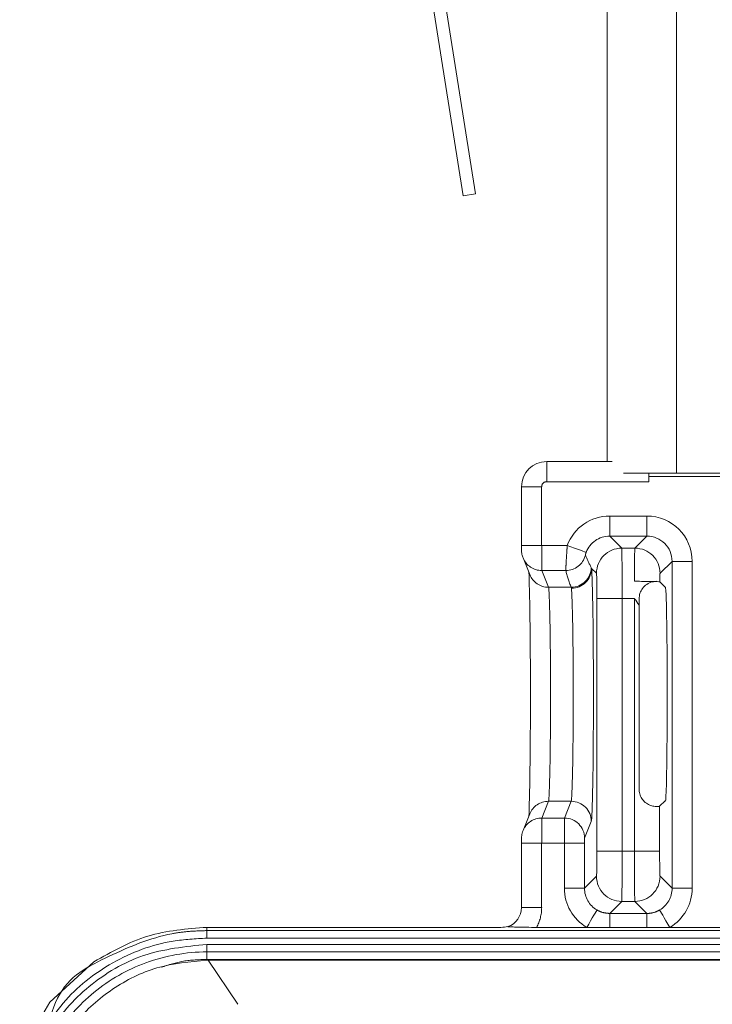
# Model space of a CAD drawing. Header units: millimetres. Extents: x 2 to 601, y 5 to 415.
# Tile 11 of 139: x 40.32 to 43.07, y 46.32 to 50.23. Entities that reach past the tile are written whole.
import ezdxf

# ---------------------------------------------------------------- set-up
doc = ezdxf.new("R2010")
doc.units = ezdxf.units.MM
doc.linetypes.add('PHANTOM', pattern=[12.7, 6.35, -1.27, 1.27, -1.27, 1.27, -1.27])

msp = doc.modelspace()

# ---------------------------------------------------------------- linework, layer by layer
at = {"color": 7, "linetype": 'Continuous', "lineweight": 15}
for p, q in [((42.6528, 48.4773), (42.6528, 90.6188)), ((41.9693, 50.5618), (42.1308, 49.5399)), ((41.9199, 50.5541), (42.0814, 49.5321)), ((42.1308, 49.5399), (42.0814, 49.5321)), ((42.4133, 48.4773), (42.673, 48.4773)), ((42.9278, 48.4307), (42.7179, 48.4307)), ((42.8178, 48.4177), (42.8178, 48.3973)), ((43.3278, 48.4307), (42.9278, 48.4307)), ((42.3133, 48.1447), (42.3133, 48.3773)), ((42.3194, 48.095), (42.346, 48.0285)), ((42.4891, 48.0448), (42.3937, 48.0448)), ((42.8836, 47.9781), (42.8617, 47.9999)), ((42.8836, 47.9779), (42.8836, 47.9781)), ((42.8836, 47.9779), (42.8844, 47.9779)), ((42.7797, 47.9075), (42.7797, 47.1776)), ((42.8613, 47.1093), (42.8832, 47.1312)), ((42.8848, 47.1312), (42.8832, 47.1312)), ((42.346, 47.0789), (42.3194, 47.0124)), ((42.3133, 46.7072), (42.3133, 46.9627)), ((42.2319, 46.6287), (41.0654, 46.6287)), ((42.5721, 46.6287), (42.3727, 46.6287)), ((42.6632, 46.6287), (42.5721, 46.6287)), ((42.8106, 46.6287), (42.6632, 46.6287)), ((42.9017, 46.6287), (42.8106, 46.6287)), ((43.2221, 46.6287), (42.9017, 46.6287)), ((41.0654, 46.4986), (41.0704, 46.4987)), ((47.0974, 46.4987), (41.0704, 46.4987)), ((40.6174, 46.492), (40.4429, 46.3324)), ((40.4429, 46.3324), (40.3228, 46.1288))]:
    msp.add_line(p, q, dxfattribs=at)
at = {"color": 7, "linetype": 'PHANTOM', "lineweight": 0}
for p, q in [((42.9278, 48.4307), (42.9278, 90.6188)), ((42.4133, 48.4773), (42.4133, 48.3973)), ((44.0345, 48.4177), (42.8178, 48.4177)), ((42.3133, 48.3773), (42.3933, 48.3773)), ((42.3933, 48.3773), (42.3933, 48.1447)), ((42.8178, 48.3973), (42.4133, 48.3973)), ((42.6633, 48.2611), (42.8106, 48.2611)), ((42.6633, 48.2611), (42.6633, 48.1811)), ((42.8106, 48.2611), (42.8106, 48.1811)), ((42.8106, 48.1811), (42.6633, 48.1811)), ((42.6633, 48.1811), (42.7108, 48.1336)), ((42.763, 48.1336), (42.8106, 48.1811)), ((42.3133, 48.1447), (42.3933, 48.1447)), ((42.3933, 48.1447), (42.4949, 48.1447)), ((42.7108, 48.1336), (42.763, 48.1336)), ((42.9106, 48.0811), (42.863, 48.0336)), ((42.9106, 46.7839), (42.9106, 48.0811)), ((42.9106, 48.0811), (42.9905, 48.0811)), ((42.9905, 48.0811), (42.9905, 46.7839)), ((42.3937, 48.0448), (42.4202, 47.9783)), ((42.5902, 48.0564), (42.5911, 48.0533)), ((42.6109, 48.0336), (42.5911, 48.0533)), ((42.4202, 47.9783), (42.5103, 47.9783)), ((42.5111, 47.9742), (42.5103, 47.9783)), ((42.6126, 46.9314), (42.6126, 47.9336)), ((42.7126, 47.9336), (42.6126, 47.9336)), ((42.7613, 47.9336), (42.7126, 47.9336)), ((42.7126, 47.9336), (42.7126, 46.9314)), ((42.7613, 46.9314), (42.7613, 47.9336)), ((42.4202, 47.1291), (42.3937, 47.0626)), ((42.4202, 47.1291), (42.5102, 47.1291)), ((42.4836, 47.0626), (42.5102, 47.1291)), ((42.8613, 47.1093), (42.8613, 46.9314)), ((42.3937, 47.0626), (42.4836, 47.0626)), ((42.5902, 47.0492), (42.5636, 46.9827)), ((42.3133, 46.9627), (42.3933, 46.9627)), ((42.4833, 46.9627), (42.3933, 46.9627)), ((42.3933, 46.9627), (42.3933, 46.7072)), ((42.4833, 46.7839), (42.4833, 46.9627)), ((42.5633, 46.9627), (42.4833, 46.9627)), ((42.5633, 46.9627), (42.5633, 46.7839)), ((42.7126, 46.9314), (42.6126, 46.9314)), ((42.7126, 46.9314), (42.7613, 46.9314)), ((42.8613, 46.9314), (42.7613, 46.9314)), ((42.5633, 46.7839), (42.6109, 46.8314)), ((42.863, 46.8314), (42.9106, 46.7839)), ((42.5633, 46.7839), (42.4833, 46.7839)), ((42.9106, 46.7839), (42.9905, 46.7839)), ((42.3133, 46.7072), (42.3933, 46.7072)), ((42.7108, 46.7314), (42.6632, 46.6838)), ((42.763, 46.7314), (42.7108, 46.7314)), ((42.8106, 46.6838), (42.763, 46.7314)), ((42.6632, 46.6838), (42.8106, 46.6838)), ((42.6632, 46.6838), (42.6632, 46.6287)), ((42.8106, 46.6838), (42.8106, 46.6287)), ((41.0654, 46.6157), (41.0654, 46.6287)), ((41.0654, 46.5857), (41.0654, 46.6157)), ((41.0654, 46.6157), (43.9894, 46.6157)), ((43.9894, 46.5857), (41.0654, 46.5857)), ((41.0654, 46.5612), (41.0654, 46.5313)), ((41.0654, 46.5612), (43.9819, 46.5612)), ((41.0654, 46.5313), (41.0654, 46.5011)), ((43.9819, 46.5313), (41.0654, 46.5313)), ((41.0654, 46.5011), (44.0294, 46.5011)), ((41.0654, 46.5011), (41.0654, 46.4991)), ((41.0704, 46.4987), (41.1887, 46.3233))]:
    msp.add_line(p, q, dxfattribs=at)
at = {"color": 7, "linetype": 'PHANTOM', "lineweight": 0, "flags": 128}
for points in [[(42.4949, 48.1447), (42.5093, 48.1392), (42.5231, 48.134), (42.5359, 48.1292), (42.5472, 48.1249), (42.5565, 48.1214), (42.5635, 48.1188), (42.568, 48.1171), (42.5697, 48.1164)], [(42.6126, 46.6976), (42.6117, 46.696), (42.6093, 46.6919), (42.6055, 46.6854), (42.6004, 46.6769), (42.5943, 46.6665), (42.5874, 46.6547), (42.5799, 46.6419), (42.5721, 46.6287)], [(42.8612, 46.6976), (42.8621, 46.696), (42.8646, 46.6919), (42.8684, 46.6854), (42.8734, 46.6769), (42.8795, 46.6665), (42.8864, 46.6547), (42.8939, 46.6419), (42.9017, 46.6287)]]:
    msp.add_lwpolyline(points, dxfattribs=at)
at = {"color": 7, "linetype": 'PHANTOM', "lineweight": 0}
for centre, radius, start, end in [((42.4891, 48.1248), 0.08, 269.995, 345.8523), ((42.7109, 48.0335), 0.1, 90.0272, 179.9775), ((42.763, 48.0335), 0.1, 0.0225, 89.9728), ((42.3936, 48.1247), 0.0799, 202.9801, 270.0553), ((42.4202, 48.0582), 0.0799, 201.7944, 270.0681), ((42.5102, 48.0583), 0.08, 270.0305, 358.6547), ((42.5113, 48.054), 0.0798, 269.8622, 359.538), ((42.4202, 47.0491), 0.0799, 89.9427, 158.1696), ((42.5102, 47.049), 0.08, 0.0822, 89.968), ((42.3936, 46.9826), 0.0799, 89.9447, 157.0199), ((42.4836, 46.9826), 0.08, 0.0727, 89.9774), ((42.7109, 46.8315), 0.1, 180.0282, 269.9671), ((42.7629, 46.8315), 0.1, 270.0329, 359.9718)]:
    msp.add_arc(centre, radius, start, end, dxfattribs=at)
at = {"color": 7, "linetype": 'Continuous', "lineweight": 15}
for centre, major_axis, ratio, start_param, end_param in [((42.4133, 48.3773), (0.0707, 0.0707), 0.999817, 0.78555, 2.356042), ((42.8189, 48.4177), (0, 0.062), 0.017455, 1.360775, 1.570796), ((42.3399, 47.5537), (0, 0.505), 0.017455, 3.432939, 5.991839), ((42.884, 47.5537), (0, 0.425), 0.017455, 3.032659, 6.342043), ((42.7832, 47.9336), (0, 0.2), 0.017455, 1.578426, 1.701625), ((42.7613, 47.1093), (0.1, 0), 0.017455, 5.817024, 6.265732), ((42.2333, 46.7073), (0.0566, -0.0566), 0.999087, 5.82661, 7.068431), ((42.2586, 46.682), (0.0831, 0.0252), 0.565965, 4.221332, 4.550003)]:
    msp.add_ellipse(centre, major_axis=major_axis, ratio=ratio, start_param=start_param, end_param=end_param, dxfattribs=at)
at = {"color": 7, "linetype": 'PHANTOM', "lineweight": 0}
for centre, major_axis, ratio, start_param, end_param in [((42.4133, 48.3773), (0.0141, -0.0141), 0.999695, 2.356347, 3.926839), ((42.6633, 48.0811), (0.1273, -0.1273), 0.999695, 2.356347, 3.566288), ((42.8105, 48.0811), (-0.1273, -0.1273), 0.999695, 2.356347, 3.926839), ((42.6633, 48.0811), (0.0708, -0.0708), 0.999209, 2.356347, 3.566288), ((42.8105, 48.0811), (0.0708, 0.0708), 0.999209, 5.497939, 7.068431), ((42.3937, 48.1447), (0, 0.1), 0.003491, 1.570796, 3.097959), ((42.6929, 48.0515), (-0.1384, 0.215), 0.336538, 1.110816, 1.334983), ((42.7108, 47.9336), (0, 0.2), 0.008728, 4.712389, 6.265732), ((42.763, 47.9336), (0, 0.2), 0.008728, 0.017453, 1.222529), ((42.6929, 47.9716), (-0.1637, 0.289), 0.489368, 1.05402, 1.278188), ((42.5898, 47.5537), (0, 0.505), 0.017455, 3.185226, 6.137835), ((42.6108, 47.9336), (0, 0.1), 0.017455, 4.712389, 6.265732), ((42.863, 47.9336), (0, 0.1), 0.017455, 0.017453, 0.84585), ((42.4199, 47.5537), (0, 0.425), 0.020741, 3.185226, 6.239552), ((42.5098, 47.5537), (0, 0.425), 0.020741, 3.185226, 6.137835), ((42.3937, 46.9627), (0, 0.1), 0.003491, 0.043633, 1.570796), ((42.4837, 46.9627), (0, 0.1), 0.003491, 0.043633, 1.570796), ((42.5636, 46.9627), (0, 0.02), 0.017455, 0.043633, 1.570796), ((42.6108, 46.9314), (0, 0.1), 0.017455, 3.159046, 4.712389), ((42.7108, 46.9314), (0, 0.2), 0.008728, 3.159046, 4.712389), ((42.763, 46.9314), (0, 0.2), 0.008728, 1.570796, 3.124139), ((42.863, 46.9314), (0, 0.1), 0.017455, 1.570796, 3.124139), ((42.6633, 46.7839), (0.1273, 0.1273), 0.999695, 2.356347, 3.395991), ((42.6633, 46.7839), (0.0708, 0.0708), 0.999209, 2.356347, 3.395991), ((42.8105, 46.7839), (0.0708, -0.0708), 0.999209, 6.028787, 7.068431), ((42.8105, 46.7839), (-0.1273, 0.1273), 0.999695, 2.887194, 3.926839), ((42.2333, 46.7073), (0.1132, -0.1132), 0.999695, 0.271999, 0.785246)]:
    msp.add_ellipse(centre, major_axis=major_axis, ratio=ratio, start_param=start_param, end_param=end_param, dxfattribs=at)
at = {"color": 7, "linetype": 'Continuous', "lineweight": 15}
for points, knots in [([(42.3133, 48.1447), (42.3133, 48.1419), (42.3133, 48.1363), (42.3135, 48.1282), (42.3136, 48.1234), (42.314, 48.1166), (42.3153, 48.1069), (42.3178, 48.0994), (42.3194, 48.095)], [0, 0, 0, 0, 0.145183, 0.302603, 0.488959, 0.576442, 0.746047, 1, 1, 1, 1]), ([(42.8617, 47.9999), (42.8599, 48.0002), (42.8568, 48.0007), (42.8341, 48.0013), (42.8063, 48.0017), (42.7802, 48.0019), (42.7653, 48.0019), (42.7614, 48.0019)], [0, 0, 0, 0, 0.305959, 0.517878, 0.730332, 0.9299, 1, 1, 1, 1]), ([(42.7797, 47.9321), (42.7804, 47.9396), (42.7818, 47.9547), (42.793, 47.975), (42.8099, 47.9909), (42.8299, 48.0004), (42.8439, 48.0014), (42.8499, 48.0019)], [0, 0, 0, 0, 0.204444, 0.408651, 0.619578, 0.83879, 1, 1, 1, 1]), ([(42.7613, 47.9336), (42.7615, 47.9334), (42.7676, 47.9246), (42.7737, 47.9159), (42.7797, 47.9075)], [0, 0, 0, 0, 0.028182, 1, 1, 1, 1]), ([(42.8506, 47.1085), (42.8456, 47.1086), (42.8366, 47.1087), (42.8175, 47.1147), (42.8004, 47.1266), (42.7874, 47.1437), (42.7807, 47.1613), (42.78, 47.173), (42.7797, 47.1776)], [0, 0, 0, 0, 0.2196585, 0.3955668, 0.5723404, 0.7313599, 0.893722, 1, 1, 1, 1]), ([(42.3194, 47.0124), (42.3172, 47.0053), (42.3145, 46.9967), (42.3138, 46.9875), (42.3136, 46.9841), (42.3135, 46.98), (42.3134, 46.9734), (42.3133, 46.9666), (42.3133, 46.9633), (42.3133, 46.9627)], [0, 0, 0, 0, 0.386903, 0.46987, 0.531205, 0.635419, 0.819657, 0.969325, 1, 1, 1, 1]), ([(41.0654, 46.6287), (40.9856, 46.6226), (40.8261, 46.6105), (40.6869, 46.5315), (40.6174, 46.492)], [0, 0, 0, 0, 0.500159, 1, 1, 1, 1]), ([(42.2592, 46.6315), (42.259, 46.6314), (42.2585, 46.6312), (42.2628, 46.6308), (42.2731, 46.6303), (42.2953, 46.6296), (42.3293, 46.6288), (42.3591, 46.6287), (42.3727, 46.6287)], [0, 0, 0, 0, 0.057051, 0.124943, 0.228794, 0.408176, 0.730485, 1, 1, 1, 1]), ([(40.4433, 46.08), (40.4744, 46.1399), (40.5357, 46.2579), (40.6866, 46.3899), (40.8657, 46.4801), (40.9982, 46.4924), (41.0654, 46.4986)], [0, 0, 0, 0, 0.253671, 0.499994, 0.746299, 1, 1, 1, 1])]:
    msp.add_open_spline(points, degree=3, knots=knots, dxfattribs=at)
at = {"color": 7, "linetype": 'PHANTOM', "lineweight": 0}
for points, knots in [([(42.4891, 48.0448), (42.4891, 48.0463), (42.4892, 48.0493), (42.4899, 48.0667), (42.4913, 48.0915), (42.493, 48.1189), (42.4943, 48.1372), (42.4949, 48.1447)], [0, 0, 0, 0, 0.214334, 0.427294, 0.638905, 0.851948, 1, 1, 1, 1]), ([(42.5697, 48.1164), (42.5694, 48.1156), (42.5687, 48.1138), (42.5682, 48.1119), (42.5675, 48.1097), (42.567, 48.1076), (42.5666, 48.1057), (42.5666, 48.1054), (42.5666, 48.1052)], [0, 0, 0, 0, 0.10987, 0.23769, 0.286087, 0.494404, 0.736507, 1, 1, 1, 1]), ([(42.6126, 46.6976), (42.6184, 46.6946), (42.6341, 46.6864), (42.6519, 46.6848), (42.6632, 46.6838)], [0, 0, 0, 0, 0.364967, 1, 1, 1, 1]), ([(42.8106, 46.6838), (42.8124, 46.6839), (42.8243, 46.6841), (42.8419, 46.6876), (42.856, 46.6949), (42.8612, 46.6976)], [0, 0, 0, 0, 0.102012, 0.668729, 1, 1, 1, 1]), ([(40.3348, 46.1239), (40.3348, 46.1239), (40.4224, 46.1239), (40.4362, 46.3959), (40.6772, 46.5165), (40.8583, 46.595), (40.9922, 46.6135), (41.0389, 46.6149), (41.0654, 46.6157)], [0, 0, 0, 0, 0.000002, 0.282457, 0.565689, 0.849589, 0.914618, 1, 1, 1, 1]), ([(41.0654, 46.5857), (41.0204, 46.5834), (40.8907, 46.5765), (40.6861, 46.4993), (40.481, 46.3392), (40.402, 46.1881), (40.3626, 46.1127)], [0, 0, 0, 0, 0.150311, 0.434265, 0.717534, 1, 1, 1, 1]), ([(40.3853, 46.1035), (40.402, 46.1393), (40.453, 46.2491), (40.591, 46.4042), (40.8109, 46.5349), (40.9796, 46.5523), (41.0654, 46.5612)], [0, 0, 0, 0, 0.136735, 0.4186, 0.704475, 1, 1, 1, 1]), ([(41.0654, 46.5313), (41.0654, 46.5313), (40.9835, 46.5313), (40.8213, 46.5021), (40.6096, 46.382), (40.4922, 46.2451), (40.4354, 46.1439), (40.4204, 46.1092), (40.413, 46.0923)], [0, 0, 0, 0, 0.000007, 0.295564, 0.581308, 0.863263, 0.933528, 1, 1, 1, 1]), ([(40.8854, 46.4704), (40.914, 46.4798), (40.9725, 46.4991), (41.034, 46.5004), (41.0654, 46.5011)], [0, 0, 0, 0, 0.48973, 1, 1, 1, 1])]:
    msp.add_open_spline(points, degree=3, knots=knots, dxfattribs=at)

doc.saveas('drawing.dxf')
